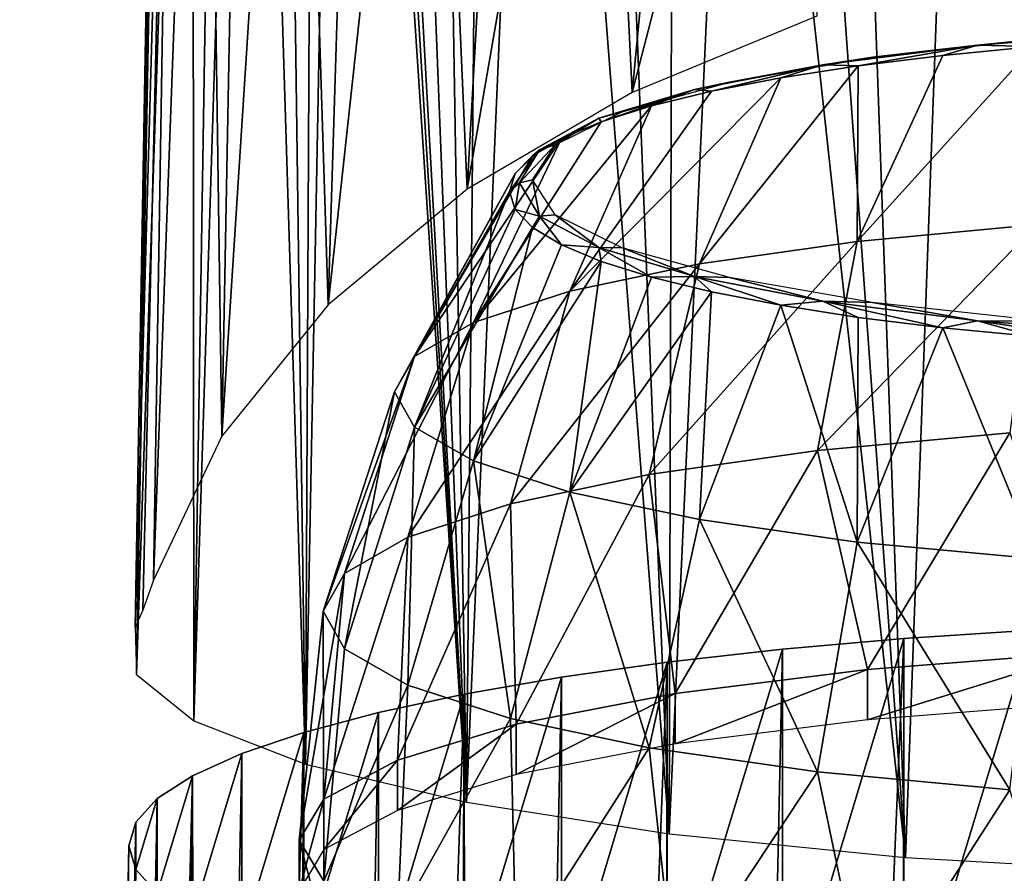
# Model space of a CAD drawing. Header units: millimetres. Extents: x -25 to 25, y -375 to 152.
# Tile 16 of 37: x -25 to -8, y 101 to 116. Entities that reach past the tile are written whole.
import ezdxf

# ---------------------------------------------------------------- set-up
doc = ezdxf.new("R2010")
doc.units = ezdxf.units.MM
doc.header["$LTSCALE"] = 65.390593
for name, color, linetype in [('110', 7, 'CONTINUOUS'), ('111', 7, 'CONTINUOUS'), ('112', 7, 'CONTINUOUS'), ('113', 7, 'CONTINUOUS'), ('114', 7, 'CONTINUOUS'), ('115', 7, 'CONTINUOUS'), ('26', 7, 'CONTINUOUS'), ('5', 7, 'CONTINUOUS'), ('6', 7, 'CONTINUOUS')]:
    doc.layers.add(name, color=color, linetype=linetype)

msp = doc.modelspace()

# ---------------------------------------------------------------- linework, layer by layer
at = {"layer": '110', "color": 7, "linetype": 'CONTINUOUS', "true_color": 0xa2afbf}
for points in [[(-7.012, 111.936, 2.547), (-10.18, 111.642, 4.214), (-7.072, 115.068, 5.378), (-7.012, 111.936, 2.547)], [(-7.072, 115.068, 5.378), (-10.18, 111.642, 4.214), (-8.672, 114.915, 6.248), (-7.072, 115.068, 5.378)], [(-8.672, 114.915, 6.248), (-10.18, 111.642, 4.214), (-10.163, 114.731, 7.29), (-8.672, 114.915, 6.248)], [(-10.18, 111.642, 4.214), (-12.957, 111.247, 6.459), (-10.163, 114.731, 7.29), (-10.18, 111.642, 4.214)], [(-10.163, 114.731, 7.29), (-12.957, 111.247, 6.459), (-11.526, 114.52, 8.49), (-10.163, 114.731, 7.29)], [(-12.957, 111.247, 6.459), (-15.236, 110.764, 9.193), (-11.526, 114.52, 8.49), (-12.957, 111.247, 6.459)], [(-11.526, 114.52, 8.49), (-15.236, 110.764, 9.193), (-12.744, 114.283, 9.832), (-11.526, 114.52, 8.49)], [(-12.744, 114.283, 9.832), (-15.236, 110.764, 9.193), (-13.801, 114.024, 11.3), (-12.744, 114.283, 9.832)], [(-15.236, 110.764, 9.193), (-16.929, 110.214, 12.313), (-13.801, 114.024, 11.3), (-15.236, 110.764, 9.193)], [(-13.801, 114.024, 11.3), (-16.929, 110.214, 12.313), (-14.685, 113.746, 12.875), (-13.801, 114.024, 11.3)], [(-14.685, 113.746, 12.875), (-16.929, 110.214, 12.313), (-15.385, 113.453, 14.538), (-14.685, 113.746, 12.875)], [(-16.929, 110.214, 12.313), (-17.972, 109.617, 15.698), (-15.385, 113.453, 14.538), (-16.929, 110.214, 12.313)], [(-15.385, 113.453, 14.538), (-17.972, 109.617, 15.698), (-15.891, 113.148, 16.268), (-15.385, 113.453, 14.538)], [(-15.891, 113.148, 16.268), (-17.972, 109.617, 15.698), (-16.197, 112.835, 18.043), (-15.891, 113.148, 16.268)], [(-17.972, 109.617, 15.698), (-18.324, 108.997, 19.219), (-16.197, 112.835, 18.043), (-17.972, 109.617, 15.698)], [(-16.197, 112.835, 18.043), (-18.324, 108.997, 19.219), (-16.3, 112.518, 19.84), (-16.197, 112.835, 18.043)], [(-7.492, 108.275, 0.726), (-10.876, 107.961, 2.508), (-7.012, 111.936, 2.547), (-7.492, 108.275, 0.726)], [(-7.012, 111.936, 2.547), (-10.876, 107.961, 2.508), (-10.18, 111.642, 4.214), (-7.012, 111.936, 2.547)], [(-10.876, 107.961, 2.508), (-13.843, 107.538, 4.905), (-10.18, 111.642, 4.214), (-10.876, 107.961, 2.508)], [(-10.18, 111.642, 4.214), (-13.843, 107.538, 4.905), (-12.957, 111.247, 6.459), (-10.18, 111.642, 4.214)], [(-13.843, 107.538, 4.905), (-16.278, 107.023, 7.827), (-12.957, 111.247, 6.459), (-13.843, 107.538, 4.905)], [(-12.957, 111.247, 6.459), (-16.278, 107.023, 7.827), (-15.236, 110.764, 9.193), (-12.957, 111.247, 6.459)], [(-16.278, 107.023, 7.827), (-18.087, 106.435, 11.16), (-15.236, 110.764, 9.193), (-16.278, 107.023, 7.827)], [(-15.236, 110.764, 9.193), (-18.087, 106.435, 11.16), (-16.929, 110.214, 12.313), (-15.236, 110.764, 9.193)], [(-18.087, 106.435, 11.16), (-19.201, 105.797, 14.777), (-16.929, 110.214, 12.313), (-18.087, 106.435, 11.16)], [(-16.929, 110.214, 12.313), (-19.201, 105.797, 14.777), (-17.972, 109.617, 15.698), (-16.929, 110.214, 12.313)], [(-19.201, 105.797, 14.777), (-19.577, 105.134, 18.538), (-17.972, 109.617, 15.698), (-19.201, 105.797, 14.777)], [(-17.972, 109.617, 15.698), (-19.577, 105.134, 18.538), (-18.324, 108.997, 19.219), (-17.972, 109.617, 15.698)], [(-10.876, 107.961, 2.508), (-7.492, 108.275, 0.726), (-10, 104.112, 0.77), (-10.876, 107.961, 2.508)], [(-10, 104.112, 0.77), (-7.492, 108.275, 0.726), (-6.18, 104.408, -0.905), (-10, 104.112, 0.77)], [(-13.843, 107.538, 4.905), (-10.876, 107.961, 2.508), (-13.383, 103.685, 3.19), (-13.843, 107.538, 4.905)], [(-13.383, 103.685, 3.19), (-10.876, 107.961, 2.508), (-10, 104.112, 0.77), (-13.383, 103.685, 3.19)], [(-16.278, 107.023, 7.827), (-13.843, 107.538, 4.905), (-16.18, 103.146, 6.25), (-16.278, 107.023, 7.827)], [(-16.18, 103.146, 6.25), (-13.843, 107.538, 4.905), (-13.383, 103.685, 3.19), (-16.18, 103.146, 6.25)], [(-18.087, 106.435, 11.16), (-16.278, 107.023, 7.827), (-18.271, 102.517, 9.816), (-18.087, 106.435, 11.16)], [(-18.271, 102.517, 9.816), (-16.278, 107.023, 7.827), (-16.18, 103.146, 6.25), (-18.271, 102.517, 9.816)], [(-19.201, 105.797, 14.777), (-18.087, 106.435, 11.16), (-19.563, 101.827, 13.732), (-19.201, 105.797, 14.777)], [(-19.563, 101.827, 13.732), (-18.087, 106.435, 11.16), (-18.271, 102.517, 9.816), (-19.563, 101.827, 13.732)], [(-19.577, 105.134, 18.538), (-19.201, 105.797, 14.777), (-20, 101.105, 17.827), (-19.577, 105.134, 18.538)], [(-20, 101.105, 17.827), (-19.201, 105.797, 14.777), (-19.563, 101.827, 13.732), (-20, 101.105, 17.827)]]:
    msp.add_3dface(points, dxfattribs=at)
at = {"layer": '111', "color": 7, "linetype": 'CONTINUOUS', "true_color": 0xa2afbf}
for points in [[(-16.3, 112.518, 19.84), (-18.324, 108.997, 19.219), (-17.972, 108.376, 22.74), (-16.3, 112.518, 19.84)], [(-16.3, 112.518, 19.84), (-17.972, 108.376, 22.74), (-16.197, 112.201, 21.637), (-16.3, 112.518, 19.84)], [(-16.197, 112.201, 21.637), (-17.972, 108.376, 22.74), (-15.891, 111.888, 23.412), (-16.197, 112.201, 21.637)], [(-17.972, 108.376, 22.74), (-16.929, 107.779, 26.125), (-15.891, 111.888, 23.412), (-17.972, 108.376, 22.74)], [(-15.891, 111.888, 23.412), (-16.929, 107.779, 26.125), (-15.385, 111.583, 25.142), (-15.891, 111.888, 23.412)], [(-15.385, 111.583, 25.142), (-16.929, 107.779, 26.125), (-14.685, 111.29, 26.805), (-15.385, 111.583, 25.142)], [(-16.929, 107.779, 26.125), (-15.236, 107.229, 29.245), (-14.685, 111.29, 26.805), (-16.929, 107.779, 26.125)], [(-14.685, 111.29, 26.805), (-15.236, 107.229, 29.245), (-13.801, 111.012, 28.38), (-14.685, 111.29, 26.805)], [(-13.801, 111.012, 28.38), (-15.236, 107.229, 29.245), (-12.744, 110.754, 29.848), (-13.801, 111.012, 28.38)], [(-15.236, 107.229, 29.245), (-12.957, 106.747, 31.979), (-12.744, 110.754, 29.848), (-15.236, 107.229, 29.245)], [(-12.744, 110.754, 29.848), (-12.957, 106.747, 31.979), (-11.526, 110.517, 31.19), (-12.744, 110.754, 29.848)], [(-12.957, 106.747, 31.979), (-10.18, 106.351, 34.224), (-11.526, 110.517, 31.19), (-12.957, 106.747, 31.979)], [(-11.526, 110.517, 31.19), (-10.18, 106.351, 34.224), (-10.163, 110.305, 32.39), (-11.526, 110.517, 31.19)], [(-10.163, 110.305, 32.39), (-10.18, 106.351, 34.224), (-8.672, 110.122, 33.432), (-10.163, 110.305, 32.39)], [(-10.18, 106.351, 34.224), (-7.012, 106.057, 35.891), (-8.672, 110.122, 33.432), (-10.18, 106.351, 34.224)], [(-8.672, 110.122, 33.432), (-7.012, 106.057, 35.891), (-7.072, 109.968, 34.302), (-8.672, 110.122, 33.432)], [(-18.324, 108.997, 19.219), (-19.577, 105.134, 18.538), (-19.201, 104.471, 22.299), (-18.324, 108.997, 19.219)], [(-18.324, 108.997, 19.219), (-19.201, 104.471, 22.299), (-17.972, 108.376, 22.74), (-18.324, 108.997, 19.219)], [(-19.201, 104.471, 22.299), (-18.087, 103.833, 25.916), (-17.972, 108.376, 22.74), (-19.201, 104.471, 22.299)], [(-17.972, 108.376, 22.74), (-18.087, 103.833, 25.916), (-16.929, 107.779, 26.125), (-17.972, 108.376, 22.74)], [(-18.087, 103.833, 25.916), (-16.278, 103.245, 29.249), (-16.929, 107.779, 26.125), (-18.087, 103.833, 25.916)], [(-16.929, 107.779, 26.125), (-16.278, 103.245, 29.249), (-15.236, 107.229, 29.245), (-16.929, 107.779, 26.125)], [(-16.278, 103.245, 29.249), (-13.843, 102.73, 32.171), (-15.236, 107.229, 29.245), (-16.278, 103.245, 29.249)], [(-15.236, 107.229, 29.245), (-13.843, 102.73, 32.171), (-12.957, 106.747, 31.979), (-15.236, 107.229, 29.245)], [(-13.843, 102.73, 32.171), (-10.876, 102.307, 34.568), (-12.957, 106.747, 31.979), (-13.843, 102.73, 32.171)], [(-12.957, 106.747, 31.979), (-10.876, 102.307, 34.568), (-10.18, 106.351, 34.224), (-12.957, 106.747, 31.979)], [(-10.876, 102.307, 34.568), (-7.492, 101.993, 36.35), (-10.18, 106.351, 34.224), (-10.876, 102.307, 34.568)], [(-10.18, 106.351, 34.224), (-7.492, 101.993, 36.35), (-7.012, 106.057, 35.891), (-10.18, 106.351, 34.224)], [(-19.577, 105.134, 18.538), (-20, 101.105, 17.827), (-19.563, 100.383, 21.923), (-19.577, 105.134, 18.538)], [(-19.577, 105.134, 18.538), (-19.563, 100.383, 21.923), (-19.201, 104.471, 22.299), (-19.577, 105.134, 18.538)], [(-19.201, 104.471, 22.299), (-19.563, 100.383, 21.923), (-18.087, 103.833, 25.916), (-19.201, 104.471, 22.299)], [(-19.563, 100.383, 21.923), (-18.271, 99.692, 25.839), (-18.087, 103.833, 25.916), (-19.563, 100.383, 21.923)], [(-18.087, 103.833, 25.916), (-18.271, 99.692, 25.839), (-16.278, 103.245, 29.249), (-18.087, 103.833, 25.916)], [(-18.271, 99.692, 25.839), (-16.18, 99.063, 29.405), (-16.278, 103.245, 29.249), (-18.271, 99.692, 25.839)], [(-16.278, 103.245, 29.249), (-16.18, 99.063, 29.405), (-13.843, 102.73, 32.171), (-16.278, 103.245, 29.249)], [(-16.18, 99.063, 29.405), (-13.383, 98.524, 32.465), (-13.843, 102.73, 32.171), (-16.18, 99.063, 29.405)], [(-13.843, 102.73, 32.171), (-13.383, 98.524, 32.465), (-10.876, 102.307, 34.568), (-13.843, 102.73, 32.171)], [(-13.383, 98.524, 32.465), (-10, 98.097, 34.885), (-10.876, 102.307, 34.568), (-13.383, 98.524, 32.465)], [(-10.876, 102.307, 34.568), (-10, 98.097, 34.885), (-7.492, 101.993, 36.35), (-10.876, 102.307, 34.568)], [(-10, 98.097, 34.885), (-6.18, 97.802, 36.56), (-7.492, 101.993, 36.35), (-10, 98.097, 34.885)]]:
    msp.add_3dface(points, dxfattribs=at)
at = {"layer": '112', "color": 7, "linetype": 'CONTINUOUS', "true_color": 0xa2afbf}
for points in [[(-10, 104.112, 0.77), (-6.18, 104.408, -0.905), (-10, 103.226, 0.614), (-10, 104.112, 0.77)], [(-10, 103.226, 0.614), (-6.18, 104.408, -0.905), (-6.18, 103.521, -1.061), (-10, 103.226, 0.614)], [(-13.383, 103.685, 3.19), (-10, 104.112, 0.77), (-13.383, 102.799, 3.034), (-13.383, 103.685, 3.19)], [(-13.383, 102.799, 3.034), (-10, 104.112, 0.77), (-10, 103.226, 0.614), (-13.383, 102.799, 3.034)], [(-16.18, 103.146, 6.25), (-13.383, 103.685, 3.19), (-16.18, 102.26, 6.094), (-16.18, 103.146, 6.25)], [(-16.18, 102.26, 6.094), (-13.383, 103.685, 3.19), (-13.383, 102.799, 3.034), (-16.18, 102.26, 6.094)], [(-18.271, 102.517, 9.816), (-16.18, 103.146, 6.25), (-18.271, 101.631, 9.66), (-18.271, 102.517, 9.816)], [(-18.271, 101.631, 9.66), (-16.18, 103.146, 6.25), (-16.18, 102.26, 6.094), (-18.271, 101.631, 9.66)], [(-19.563, 101.827, 13.732), (-18.271, 102.517, 9.816), (-19.563, 100.94, 13.576), (-19.563, 101.827, 13.732)], [(-19.563, 100.94, 13.576), (-18.271, 102.517, 9.816), (-18.271, 101.631, 9.66), (-19.563, 100.94, 13.576)], [(-20, 101.105, 17.827), (-19.563, 101.827, 13.732), (-20, 100.218, 17.671), (-20, 101.105, 17.827)], [(-20, 100.218, 17.671), (-19.563, 101.827, 13.732), (-19.563, 100.94, 13.576), (-20, 100.218, 17.671)]]:
    msp.add_3dface(points, dxfattribs=at)
at = {"layer": '113', "color": 7, "linetype": 'CONTINUOUS', "true_color": 0xa2afbf}
for points in [[(-19.563, 100.383, 21.923), (-20, 101.105, 17.827), (-19.563, 99.496, 21.766), (-19.563, 100.383, 21.923)], [(-20, 101.105, 17.827), (-20, 100.218, 17.671), (-19.563, 99.496, 21.766), (-20, 101.105, 17.827)]]:
    msp.add_3dface(points, dxfattribs=at)
at = {"layer": '114', "color": 7, "linetype": 'CONTINUOUS', "true_color": 0xa2afbf}
for points in [[(-4.982, 115.333, 4.767), (-7.072, 115.068, 5.378), (-8.061, 115.095, 6.117), (-4.982, 115.333, 4.767)], [(-4.982, 115.333, 4.767), (-8.061, 115.095, 6.117), (-6.895, 115.212, 5.776), (-4.982, 115.333, 4.767)], [(-8.061, 115.095, 6.117), (-10.163, 114.731, 7.29), (-10.787, 114.751, 8.068), (-8.061, 115.095, 6.117)], [(-8.061, 115.095, 6.117), (-10.787, 114.751, 8.068), (-9.909, 114.883, 7.64), (-8.061, 115.095, 6.117)], [(-8.672, 114.915, 6.248), (-10.163, 114.731, 7.29), (-8.061, 115.095, 6.117), (-8.672, 114.915, 6.248)], [(-6.895, 115.212, 5.776), (-8.061, 115.095, 6.117), (-9.909, 114.883, 7.64), (-6.895, 115.212, 5.776)], [(-7.072, 115.068, 5.378), (-8.672, 114.915, 6.248), (-8.061, 115.095, 6.117), (-7.072, 115.068, 5.378)], [(-9.909, 114.883, 7.64), (-10.787, 114.751, 8.068), (-12.425, 114.446, 10.118), (-9.909, 114.883, 7.64)], [(-10.787, 114.751, 8.068), (-12.744, 114.283, 9.832), (-13.042, 114.316, 10.535), (-10.787, 114.751, 8.068)], [(-10.787, 114.751, 8.068), (-13.042, 114.316, 10.535), (-12.425, 114.446, 10.118), (-10.787, 114.751, 8.068)], [(-11.526, 114.52, 8.49), (-12.744, 114.283, 9.832), (-10.787, 114.751, 8.068), (-11.526, 114.52, 8.49)], [(-10.163, 114.731, 7.29), (-11.526, 114.52, 8.49), (-10.787, 114.751, 8.068), (-10.163, 114.731, 7.29)], [(-12.425, 114.446, 10.118), (-13.042, 114.316, 10.535), (-14.318, 113.923, 13.086), (-12.425, 114.446, 10.118)], [(-13.042, 114.316, 10.535), (-14.685, 113.746, 12.875), (-14.728, 113.809, 13.409), (-13.042, 114.316, 10.535)], [(-13.042, 114.316, 10.535), (-14.728, 113.809, 13.409), (-14.318, 113.923, 13.086), (-13.042, 114.316, 10.535)], [(-13.801, 114.024, 11.3), (-14.685, 113.746, 12.875), (-13.042, 114.316, 10.535), (-13.801, 114.024, 11.3)], [(-12.744, 114.283, 9.832), (-13.801, 114.024, 11.3), (-13.042, 114.316, 10.535), (-12.744, 114.283, 9.832)], [(-14.318, 113.923, 13.086), (-14.728, 113.809, 13.409), (-15.494, 113.339, 16.394), (-14.318, 113.923, 13.086)], [(-15.385, 113.453, 14.538), (-15.891, 113.148, 16.268), (-14.728, 113.809, 13.409), (-15.385, 113.453, 14.538)], [(-14.728, 113.809, 13.409), (-15.891, 113.148, 16.268), (-15.769, 113.253, 16.566), (-14.728, 113.809, 13.409)], [(-14.728, 113.809, 13.409), (-15.769, 113.253, 16.566), (-15.494, 113.339, 16.394), (-14.728, 113.809, 13.409)], [(-14.685, 113.746, 12.875), (-15.385, 113.453, 14.538), (-14.728, 113.809, 13.409), (-14.685, 113.746, 12.875)], [(-15.769, 113.253, 16.566), (-16.121, 112.67, 19.867), (-15.494, 113.339, 16.394), (-15.769, 113.253, 16.566)], [(-15.494, 113.339, 16.394), (-16.121, 112.67, 19.867), (-15.892, 112.725, 19.877), (-15.494, 113.339, 16.394)], [(-16.197, 112.835, 18.043), (-16.3, 112.518, 19.84), (-15.769, 113.253, 16.566), (-16.197, 112.835, 18.043)], [(-15.769, 113.253, 16.566), (-16.3, 112.518, 19.84), (-16.121, 112.67, 19.867), (-15.769, 113.253, 16.566)], [(-15.891, 113.148, 16.268), (-16.197, 112.835, 18.043), (-15.769, 113.253, 16.566), (-15.891, 113.148, 16.268)]]:
    msp.add_3dface(points, dxfattribs=at)
at = {"layer": '115', "color": 7, "linetype": 'CONTINUOUS', "true_color": 0xa2afbf}
for points in [[(-16.3, 112.518, 19.84), (-16.197, 112.201, 21.637), (-16.121, 112.67, 19.867), (-16.3, 112.518, 19.84)], [(-16.121, 112.67, 19.867), (-16.197, 112.201, 21.637), (-15.769, 112.088, 23.168), (-16.121, 112.67, 19.867)], [(-15.892, 112.725, 19.877), (-16.121, 112.67, 19.867), (-15.769, 112.088, 23.168), (-15.892, 112.725, 19.877)], [(-15.892, 112.725, 19.877), (-15.769, 112.088, 23.168), (-15.494, 112.111, 23.359), (-15.892, 112.725, 19.877)], [(-16.197, 112.201, 21.637), (-15.891, 111.888, 23.412), (-15.769, 112.088, 23.168), (-16.197, 112.201, 21.637)], [(-15.769, 112.088, 23.168), (-14.728, 111.532, 26.324), (-15.494, 112.111, 23.359), (-15.769, 112.088, 23.168)], [(-15.494, 112.111, 23.359), (-14.728, 111.532, 26.324), (-14.318, 111.528, 26.667), (-15.494, 112.111, 23.359)], [(-15.891, 111.888, 23.412), (-15.385, 111.583, 25.142), (-15.769, 112.088, 23.168), (-15.891, 111.888, 23.412)], [(-15.769, 112.088, 23.168), (-15.385, 111.583, 25.142), (-14.728, 111.532, 26.324), (-15.769, 112.088, 23.168)], [(-15.385, 111.583, 25.142), (-14.685, 111.29, 26.805), (-14.728, 111.532, 26.324), (-15.385, 111.583, 25.142)], [(-14.685, 111.29, 26.805), (-13.801, 111.012, 28.38), (-14.728, 111.532, 26.324), (-14.685, 111.29, 26.805)], [(-14.728, 111.532, 26.324), (-13.801, 111.012, 28.38), (-13.042, 111.025, 29.199), (-14.728, 111.532, 26.324)], [(-14.728, 111.532, 26.324), (-13.042, 111.025, 29.199), (-14.318, 111.528, 26.667), (-14.728, 111.532, 26.324)], [(-14.318, 111.528, 26.667), (-13.042, 111.025, 29.199), (-12.425, 111.005, 29.635), (-14.318, 111.528, 26.667)], [(-13.801, 111.012, 28.38), (-12.744, 110.754, 29.848), (-13.042, 111.025, 29.199), (-13.801, 111.012, 28.38)], [(-12.744, 110.754, 29.848), (-11.526, 110.517, 31.19), (-13.042, 111.025, 29.199), (-12.744, 110.754, 29.848)], [(-13.042, 111.025, 29.199), (-11.526, 110.517, 31.19), (-10.787, 110.59, 31.665), (-13.042, 111.025, 29.199)], [(-13.042, 111.025, 29.199), (-10.787, 110.59, 31.665), (-12.425, 111.005, 29.635), (-13.042, 111.025, 29.199)], [(-12.425, 111.005, 29.635), (-10.787, 110.59, 31.665), (-9.909, 110.568, 32.113), (-12.425, 111.005, 29.635)], [(-11.526, 110.517, 31.19), (-10.163, 110.305, 32.39), (-10.787, 110.59, 31.665), (-11.526, 110.517, 31.19)], [(-10.163, 110.305, 32.39), (-8.672, 110.122, 33.432), (-10.787, 110.59, 31.665), (-10.163, 110.305, 32.39)], [(-10.787, 110.59, 31.665), (-8.672, 110.122, 33.432), (-8.061, 110.246, 33.616), (-10.787, 110.59, 31.665)], [(-10.787, 110.59, 31.665), (-8.061, 110.246, 33.616), (-9.909, 110.568, 32.113), (-10.787, 110.59, 31.665)], [(-9.909, 110.568, 32.113), (-8.061, 110.246, 33.616), (-6.895, 110.239, 33.977), (-9.909, 110.568, 32.113)], [(-8.672, 110.122, 33.432), (-7.072, 109.968, 34.302), (-8.061, 110.246, 33.616), (-8.672, 110.122, 33.432)], [(-7.072, 109.968, 34.302), (-5.383, 109.847, 34.991), (-8.061, 110.246, 33.616), (-7.072, 109.968, 34.302)], [(-8.061, 110.246, 33.616), (-5.383, 109.847, 34.991), (-4.982, 110.008, 34.966), (-8.061, 110.246, 33.616)], [(-8.061, 110.246, 33.616), (-4.982, 110.008, 34.966), (-6.895, 110.239, 33.977), (-8.061, 110.246, 33.616)]]:
    msp.add_3dface(points, dxfattribs=at)
at = {"layer": '26', "color": 7, "linetype": 'CONTINUOUS', "true_color": 0xa2afbf}
for points in [[(-19.886, 102.446, 29.798), (-17.057, 101.774, 33.612), (-19.265, 135.219, 35.371), (-19.886, 102.446, 29.798)], [(-19.732, 134.992, 34.501), (-19.886, 102.446, 29.798), (-19.265, 135.219, 35.371), (-19.732, 134.992, 34.501)], [(-19.265, 135.219, 35.371), (-17.057, 101.774, 33.612), (-19.089, 135.035, 35.642), (-19.265, 135.219, 35.371)], [(-20.331, 134.649, 33.24), (-19.886, 102.446, 29.798), (-19.732, 134.992, 34.501), (-20.331, 134.649, 33.24)], [(-19.089, 135.035, 35.642), (-17.057, 101.774, 33.612), (-18.905, 134.867, 35.918), (-19.089, 135.035, 35.642)], [(-18.905, 134.867, 35.918), (-17.057, 101.774, 33.612), (-18.33, 134.21, 36.696), (-18.905, 134.867, 35.918)], [(-20.875, 134.287, 31.902), (-19.886, 102.446, 29.798), (-20.331, 134.649, 33.24), (-20.875, 134.287, 31.902)], [(-21.851, 103.206, 25.488), (-19.886, 102.446, 29.798), (-20.875, 134.287, 31.902), (-21.851, 103.206, 25.488)], [(-21.359, 133.895, 30.473), (-21.851, 103.206, 25.488), (-20.875, 134.287, 31.902), (-21.359, 133.895, 30.473)], [(-18.33, 134.21, 36.696), (-17.057, 101.774, 33.612), (-17.581, 133.226, 37.573), (-18.33, 134.21, 36.696)], [(-21.878, 133.346, 28.489), (-21.851, 103.206, 25.488), (-21.359, 133.895, 30.473), (-21.878, 133.346, 28.489)], [(-22.865, 104.02, 20.871), (-21.851, 103.206, 25.488), (-21.878, 133.346, 28.489), (-22.865, 104.02, 20.871)], [(-22.335, 132.529, 25.619), (-22.865, 104.02, 20.871), (-21.878, 133.346, 28.489), (-22.335, 132.529, 25.619)], [(-17.581, 133.226, 37.573), (-17.057, 101.774, 33.612), (-16.771, 132.188, 38.401), (-17.581, 133.226, 37.573)], [(-22.421, 131.319, 21.478), (-22.865, 104.02, 20.871), (-22.335, 132.529, 25.619), (-22.421, 131.319, 21.478)], [(-16.771, 132.188, 38.401), (-17.057, 101.774, 33.612), (-15.799, 131.039, 39.269), (-16.771, 132.188, 38.401)], [(-22.885, 104.852, 16.153), (-22.865, 104.02, 20.871), (-22.421, 131.319, 21.478), (-22.885, 104.852, 16.153)], [(-22.16, 130.589, 19.051), (-22.885, 104.852, 16.153), (-22.421, 131.319, 21.478), (-22.16, 130.589, 19.051)], [(-17.057, 101.774, 33.612), (-13.487, 101.218, 36.765), (-15.799, 131.039, 39.269), (-17.057, 101.774, 33.612)], [(-15.799, 131.039, 39.269), (-13.487, 101.218, 36.765), (-14.632, 129.8, 40.174), (-15.799, 131.039, 39.269)], [(-22.749, 105.155, 15.113), (-22.885, 104.852, 16.153), (-22.16, 130.589, 19.051), (-22.749, 105.155, 15.113)], [(-22.563, 105.681, 14.153), (-22.749, 105.155, 15.113), (-22.16, 130.589, 19.051), (-22.563, 105.681, 14.153)], [(-21.674, 129.86, 16.669), (-22.563, 105.681, 14.153), (-22.16, 130.589, 19.051), (-21.674, 129.86, 16.669)], [(-21.36, 108.212, 10.544), (-22.563, 105.681, 14.153), (-21.674, 129.86, 16.669), (-21.36, 108.212, 10.544)], [(-20.969, 129.138, 14.357), (-21.36, 108.212, 10.544), (-21.674, 129.86, 16.669), (-20.969, 129.138, 14.357)], [(-14.632, 129.8, 40.174), (-13.487, 101.218, 36.765), (-13.411, 128.673, 40.991), (-14.632, 129.8, 40.174)], [(-20.057, 128.435, 12.143), (-21.36, 108.212, 10.544), (-20.969, 129.138, 14.357), (-20.057, 128.435, 12.143)], [(-13.411, 128.673, 40.991), (-13.487, 101.218, 36.765), (-12.274, 127.766, 41.655), (-13.411, 128.673, 40.991)], [(-19.49, 110.523, 7.236), (-21.36, 108.212, 10.544), (-20.057, 128.435, 12.143), (-19.49, 110.523, 7.236)], [(-18.955, 127.76, 10.055), (-19.49, 110.523, 7.236), (-20.057, 128.435, 12.143), (-18.955, 127.76, 10.055)], [(-17.684, 127.123, 8.116), (-19.49, 110.523, 7.236), (-18.955, 127.76, 10.055), (-17.684, 127.123, 8.116)], [(-13.487, 101.218, 36.765), (-9.331, 100.802, 39.121), (-12.274, 127.766, 41.655), (-13.487, 101.218, 36.765)], [(-12.274, 127.766, 41.655), (-9.331, 100.802, 39.121), (-11.216, 127.028, 42.197), (-12.274, 127.766, 41.655)], [(-17.046, 112.558, 4.329), (-19.49, 110.523, 7.236), (-17.684, 127.123, 8.116), (-17.046, 112.558, 4.329)], [(-16.264, 126.533, 6.344), (-17.046, 112.558, 4.329), (-17.684, 127.123, 8.116), (-16.264, 126.533, 6.344)], [(-11.216, 127.028, 42.197), (-9.331, 100.802, 39.121), (-10.247, 126.432, 42.637), (-11.216, 127.028, 42.197)], [(-14.716, 125.996, 4.749), (-17.046, 112.558, 4.329), (-16.264, 126.533, 6.344), (-14.716, 125.996, 4.749)], [(-10.247, 126.432, 42.637), (-9.331, 100.802, 39.121), (-8.427, 125.488, 43.332), (-10.247, 126.432, 42.637)], [(-14.141, 114.262, 1.897), (-17.046, 112.558, 4.329), (-14.716, 125.996, 4.749), (-14.141, 114.262, 1.897)], [(-13.064, 125.516, 3.341), (-14.141, 114.262, 1.897), (-14.716, 125.996, 4.749), (-13.064, 125.516, 3.341)], [(-11.329, 125.098, 2.126), (-14.141, 114.262, 1.897), (-13.064, 125.516, 3.341), (-11.329, 125.098, 2.126)], [(-9.331, 100.802, 39.121), (-4.769, 100.546, 40.576), (-8.427, 125.488, 43.332), (-9.331, 100.802, 39.121)], [(-8.427, 125.488, 43.332), (-4.769, 100.546, 40.576), (-6.475, 124.697, 43.902), (-8.427, 125.488, 43.332)], [(-10.888, 115.602, -0.016), (-14.141, 114.262, 1.897), (-11.329, 125.098, 2.126), (-10.888, 115.602, -0.016)]]:
    msp.add_3dface(points, dxfattribs=at)
at = {"layer": '5', "color": 7, "linetype": 'CONTINUOUS', "true_color": 0xa2afbf}
for points in [[(-11.496, 97.547, 37.427), (-9.357, 97.358, 38.501), (-9.358, 104.654, -2.881), (-11.496, 97.547, 37.427)], [(-11.496, 104.465, -1.807), (-11.496, 97.547, 37.427), (-9.358, 104.654, -2.881), (-11.496, 104.465, -1.807)], [(-9.358, 104.654, -2.881), (-9.357, 97.358, 38.501), (-7.105, 104.804, -3.731), (-9.358, 104.654, -2.881)], [(-9.357, 97.358, 38.501), (-7.104, 97.208, 39.352), (-7.105, 104.804, -3.731), (-9.357, 97.358, 38.501)], [(-13.522, 104.237, -0.512), (-13.521, 97.775, 36.133), (-11.496, 104.465, -1.807), (-13.522, 104.237, -0.512)], [(-13.521, 97.775, 36.133), (-11.496, 97.547, 37.427), (-11.496, 104.465, -1.807), (-13.521, 97.775, 36.133)], [(-15.386, 98.038, 34.646), (-13.521, 97.775, 36.133), (-13.522, 104.237, -0.512), (-15.386, 98.038, 34.646)], [(-15.386, 103.975, 0.975), (-15.386, 98.038, 34.646), (-13.522, 104.237, -0.512), (-15.386, 103.975, 0.975)], [(-17.094, 103.678, 2.657), (-17.093, 98.334, 32.964), (-15.386, 103.975, 0.975), (-17.094, 103.678, 2.657)], [(-17.093, 98.334, 32.964), (-15.386, 98.038, 34.646), (-15.386, 103.975, 0.975), (-17.093, 98.334, 32.964)], [(-18.604, 98.658, 31.128), (-17.093, 98.334, 32.964), (-17.094, 103.678, 2.657), (-18.604, 98.658, 31.128)], [(-18.604, 103.354, 4.493), (-18.604, 98.658, 31.128), (-17.094, 103.678, 2.657), (-18.604, 103.354, 4.493)], [(-19.919, 99.01, 29.133), (-18.604, 98.658, 31.128), (-18.604, 103.354, 4.493), (-19.919, 99.01, 29.133)], [(-19.919, 103.002, 6.488), (-19.919, 99.01, 29.133), (-18.604, 103.354, 4.493), (-19.919, 103.002, 6.488)], [(-21.01, 102.631, 8.594), (-21.009, 99.381, 27.027), (-19.919, 103.002, 6.488), (-21.01, 102.631, 8.594)], [(-21.009, 99.381, 27.027), (-19.919, 99.01, 29.133), (-19.919, 103.002, 6.488), (-21.009, 99.381, 27.027)], [(-21.874, 102.24, 10.813), (-21.873, 99.772, 24.808), (-21.01, 102.631, 8.594), (-21.874, 102.24, 10.813)], [(-21.873, 99.772, 24.808), (-21.009, 99.381, 27.027), (-21.01, 102.631, 8.594), (-21.873, 99.772, 24.808)], [(-22.497, 100.175, 22.523), (-21.873, 99.772, 24.808), (-21.874, 102.24, 10.813), (-22.497, 100.175, 22.523)], [(-22.497, 101.837, 13.099), (-22.497, 100.175, 22.523), (-21.874, 102.24, 10.813), (-22.497, 101.837, 13.099)], [(-22.873, 100.589, 20.178), (-22.497, 100.175, 22.523), (-22.497, 101.837, 13.099), (-22.873, 100.589, 20.178)], [(-22.873, 101.423, 15.444), (-22.873, 100.589, 20.178), (-22.497, 101.837, 13.099), (-22.873, 101.423, 15.444)], [(-23, 101.006, 17.811), (-22.873, 100.589, 20.178), (-22.873, 101.423, 15.444), (-23, 101.006, 17.811)]]:
    msp.add_3dface(points, dxfattribs=at)
at = {"layer": '6', "color": 7, "linetype": 'CONTINUOUS', "true_color": 0xa2afbf}
for points in [[(-7.105, 104.804, -3.731), (-4.784, 104.913, -4.345), (-9.461, 0, -23.49), (-7.105, 104.804, -3.731)], [(-9.461, 0, -23.49), (-4.784, 104.913, -4.345), (-4.821, 0, -24.908), (-9.461, 0, -23.49)], [(-11.496, 104.465, -1.807), (-9.358, 104.654, -2.881), (-13.753, 0, -21.181), (-11.496, 104.465, -1.807)], [(-13.753, 0, -21.181), (-9.358, 104.654, -2.881), (-9.461, 0, -23.49), (-13.753, 0, -21.181)], [(-9.358, 104.654, -2.881), (-7.105, 104.804, -3.731), (-9.461, 0, -23.49), (-9.358, 104.654, -2.881)], [(-13.522, 104.237, -0.512), (-11.496, 104.465, -1.807), (-13.753, 0, -21.181), (-13.522, 104.237, -0.512)], [(-15.386, 103.975, 0.975), (-13.522, 104.237, -0.512), (-17.533, 0, -18.06), (-15.386, 103.975, 0.975)], [(-17.533, 0, -18.06), (-13.522, 104.237, -0.512), (-13.753, 0, -21.181), (-17.533, 0, -18.06)], [(-17.094, 103.678, 2.657), (-15.386, 103.975, 0.975), (-17.533, 0, -18.06), (-17.094, 103.678, 2.657)], [(-18.604, 103.354, 4.493), (-17.094, 103.678, 2.657), (-20.653, 0, -14.237), (-18.604, 103.354, 4.493)], [(-20.653, 0, -14.237), (-17.094, 103.678, 2.657), (-17.533, 0, -18.06), (-20.653, 0, -14.237)], [(-19.919, 103.002, 6.488), (-18.604, 103.354, 4.493), (-20.653, 0, -14.237), (-19.919, 103.002, 6.488)], [(-21.01, 102.631, 8.594), (-19.919, 103.002, 6.488), (-22.984, 0, -9.853), (-21.01, 102.631, 8.594)], [(-22.984, 0, -9.853), (-19.919, 103.002, 6.488), (-20.653, 0, -14.237), (-22.984, 0, -9.853)], [(-21.874, 102.24, 10.813), (-21.01, 102.631, 8.594), (-22.984, 0, -9.853), (-21.874, 102.24, 10.813)], [(-22.497, 101.837, 13.099), (-21.874, 102.24, 10.813), (-24.428, 0, -5.076), (-22.497, 101.837, 13.099)], [(-24.428, 0, -5.076), (-21.874, 102.24, 10.813), (-22.984, 0, -9.853), (-24.428, 0, -5.076)], [(-22.873, 101.423, 15.444), (-22.497, 101.837, 13.099), (-24.428, 0, -5.076), (-22.873, 101.423, 15.444)], [(-23, 101.006, 17.811), (-22.873, 101.423, 15.444), (-24.918, 0, -0.093), (-23, 101.006, 17.811)], [(-24.918, 0, -0.093), (-22.873, 101.423, 15.444), (-24.428, 0, -5.076), (-24.918, 0, -0.093)], [(-24.431, 0, 4.893), (-23, 101.006, 17.811), (-24.918, 0, -0.093), (-24.431, 0, 4.893)], [(-22.873, 100.589, 20.178), (-23, 101.006, 17.811), (-24.431, 0, 4.893), (-22.873, 100.589, 20.178)], [(-22.497, 100.175, 22.523), (-22.873, 100.589, 20.178), (-24.431, 0, 4.893), (-22.497, 100.175, 22.523)]]:
    msp.add_3dface(points, dxfattribs=at)

doc.saveas('drawing.dxf')
